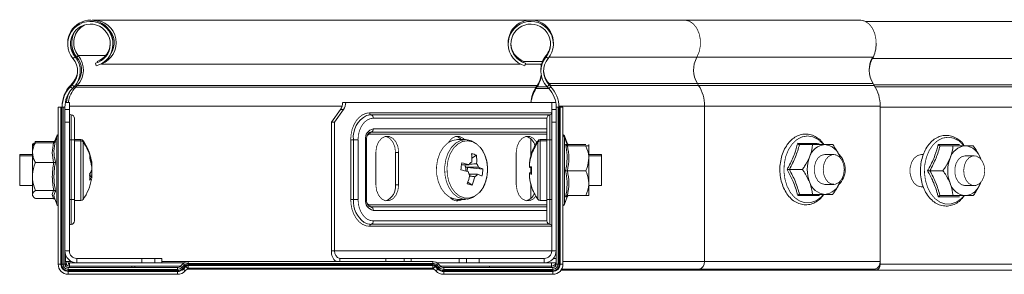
# Model space of a CAD drawing. Header units: millimetres. Extents: x 297 to 1585, y -1468 to 580.
# Tile 28 of 30: x 1199 to 1397, y 529 to 580. Entities that reach past the tile are written whole.
import ezdxf

# ---------------------------------------------------------------- set-up
doc = ezdxf.new("R2010")
doc.units = ezdxf.units.MM
doc.linetypes.add('K5LT32768', pattern=[0])
doc.linetypes.add('K5LT32769', pattern=[0])

msp = doc.modelspace()

# ---------------------------------------------------------------- linework, layer by layer
at = {"color": 7, "linetype": 'K5LT32768', "lineweight": 15}
for p, q in [((1301.88, 580.01), (1213.87, 580.01)), ((1332.83, 580.01), (1301.88, 580.01)), ((1368.18, 580.01), (1332.83, 580.01)), ((1557.69, 579.76), (1369.23, 579.76)), ((1210.79, 572.91), (1210.49, 572.56)), ((1209.72, 572.31), (1210.15, 572.66)), ((1214.4, 570.82), (1214.26, 571.35)), ((1214.7, 571.49), (1214.62, 571.71)), ((1215.45, 571.19), (1215.44, 571.24)), ((1215.45, 571.19), (1299.74, 571.19)), ((1300.4, 571.49), (1300.48, 571.71)), ((1300.48, 571.71), (1304.24, 571.71)), ((1300.7, 570.82), (1300.84, 571.35)), ((1300.8, 571.19), (1304.06, 571.19)), ((1303.97, 570.79), (1303.89, 571.19)), ((1303.95, 571.19), (1304, 570.91)), ((1305.38, 572.31), (1304.95, 572.66)), ((1560.16, 572.31), (1370.66, 572.31)), ((1209.55, 567.25), (1209.2, 566.89)), ((1209.55, 567), (1209.2, 566.63)), ((1209.55, 567), (1209.94, 566.62)), ((1210.24, 566.51), (1210.58, 566.87)), ((1210.58, 566.87), (1210.38, 567.15)), ((1210.58, 566.87), (1303.18, 566.87)), ((1303.18, 566.87), (1302.93, 566.51)), ((1305.56, 567), (1305.16, 566.62)), ((1305.9, 566.88), (1305.56, 567.25)), ((1305.56, 567.25), (1335.43, 567.25)), ((1305.9, 566.63), (1305.56, 567)), ((1305.9, 566.88), (1335.67, 566.88)), ((1335.67, 566.88), (1335.43, 567.25)), ((1335.43, 567.25), (1370.78, 567.25)), ((1335.67, 566.88), (1371.03, 566.88)), ((1371.03, 566.88), (1370.78, 567.25)), ((1209.2, 566.63), (1209.6, 566.25)), ((1209.94, 566.62), (1209.6, 566.25)), ((1210.24, 566.51), (1210.06, 566.75)), ((1210.24, 566.51), (1302.93, 566.51)), ((1302.93, 566.25), (1303.18, 566.62)), ((1305.5, 566.25), (1305.16, 566.62)), ((1305.9, 566.63), (1305.5, 566.25)), ((1208.19, 563.49), (1209, 563.49)), ((1209, 562.07), (1209, 563.49)), ((1264.02, 563.49), (1264.62, 563.49)), ((1306.1, 563.49), (1264.62, 563.49)), ((1306.91, 563.49), (1306.1, 563.49)), ((1306.1, 563.49), (1306.1, 562.07)), ((1206.75, 562.5), (1206.75, 530.96)), ((1207.3, 562.5), (1206.75, 562.5)), ((1207.3, 562.5), (1207.3, 530.96)), ((1207.48, 562.5), (1207.3, 562.5)), ((1207.48, 562.5), (1207.48, 530.96)), ((1207.73, 562.5), (1207.48, 562.5)), ((1207.55, 562.75), (1207.55, 562.5)), ((1207.73, 562.5), (1207.73, 530.96)), ((1208.1, 562.5), (1207.73, 562.5)), ((1208.1, 562.5), (1208.1, 530.96)), ((1208.1, 562.07), (1209, 562.07)), ((1209, 559.49), (1209, 562.07)), ((1209.36, 555.99), (1209.36, 560.99)), ((1261.74, 559.49), (1263.57, 562.07)), ((1262.38, 559.49), (1264.21, 562.07)), ((1263.57, 562.07), (1264.21, 562.07)), ((1305.74, 560.99), (1305.74, 555.99)), ((1306.1, 562.07), (1306.1, 559.49)), ((1307, 562.07), (1306.1, 562.07)), ((1307, 530.96), (1307, 562.5)), ((1307, 562.5), (1307.37, 562.5)), ((1307.37, 530.96), (1307.37, 562.5)), ((1307.37, 562.5), (1307.62, 562.5)), ((1307.55, 562.5), (1307.55, 562.75)), ((1307.55, 562.75), (1336.84, 562.75)), ((1307.62, 530.96), (1307.62, 562.5)), ((1307.62, 562.5), (1307.8, 562.5)), ((1307.8, 530.96), (1307.8, 562.5)), ((1307.8, 562.5), (1308.35, 562.5)), ((1308.35, 530.96), (1308.35, 562.5)), ((1336.84, 531.51), (1336.84, 562.75)), ((1336.84, 562.75), (1372.2, 562.75)), ((1561.7, 562.5), (1372.19, 562.5)), ((1372.19, 562.5), (1372.19, 530.96)), ((1372.2, 531.51), (1372.2, 562.75)), ((1208.1, 559.49), (1209, 559.49)), ((1209, 559.49), (1209, 533.66)), ((1210, 560.29), (1210, 555.99)), ((1261.74, 559.49), (1261.74, 533.66)), ((1261.74, 559.49), (1262.38, 559.49)), ((1262.38, 559.49), (1262.38, 533.66)), ((1305.1, 555.99), (1305.1, 560.29)), ((1307, 559.49), (1306.1, 559.49)), ((1306.1, 533.66), (1306.1, 559.49)), ((1201.75, 555.27), (1201.55, 555.01)), ((1201.75, 555.02), (1201.55, 554.76)), ((1201.55, 555.01), (1201.55, 554.76)), ((1202.15, 555.63), (1202.08, 555.42)), ((1205.83, 555.63), (1202.15, 555.63)), ((1205.83, 555.38), (1202.15, 555.38)), ((1206.45, 556.74), (1206.08, 555.73)), ((1206.45, 556.49), (1206.08, 555.48)), ((1209, 555.99), (1209.36, 555.99)), ((1209.36, 543.99), (1209.36, 555.99)), ((1209.36, 555.99), (1210, 555.99)), ((1211.33, 556.01), (1210, 556.01)), ((1210, 555.99), (1210, 543.99)), ((1211.33, 555.76), (1210, 555.76)), ((1265.63, 543.99), (1265.63, 555.99)), ((1265.63, 555.99), (1266.17, 555.99)), ((1266.17, 543.99), (1266.17, 555.99)), ((1266.17, 555.99), (1267.11, 555.99)), ((1267.11, 555.99), (1267.11, 543.99)), ((1268.61, 543.99), (1268.61, 555.99)), ((1268.81, 543.99), (1268.81, 555.99)), ((1288.77, 556.01), (1287.13, 556.01)), ((1301.87, 552.63), (1301.87, 556.18)), ((1305.1, 556.01), (1303.78, 556.01)), ((1305.1, 555.76), (1303.78, 555.76)), ((1305.1, 555.99), (1305.74, 555.99)), ((1305.1, 543.99), (1305.1, 555.99)), ((1305.74, 555.99), (1306.1, 555.99)), ((1305.74, 555.99), (1305.74, 543.99)), ((1309.19, 555.26), (1308.65, 556.74)), ((1309.19, 555.01), (1308.65, 556.49)), ((1309.18, 555.02), (1309.27, 555.01)), ((1309.27, 555.01), (1312.95, 555.01)), ((1313.55, 554.76), (1313.55, 555.01)), ((1355.99, 555.01), (1358.59, 555.01)), ((1358.59, 555.01), (1361.06, 555.01)), ((1361.06, 555.01), (1362.67, 555.01)), ((1201.55, 553.01), (1199, 553.01)), ((1199, 553.01), (1199, 552.76)), ((1201.55, 554.76), (1201.55, 553.39)), ((1201.55, 548.6), (1201.55, 553.39)), ((1270.69, 553.44), (1270.69, 546.94)), ((1274.65, 553.44), (1275.28, 553.44)), ((1274.65, 546.94), (1274.65, 553.44)), ((1275.28, 546.94), (1275.28, 553.44)), ((1298.97, 553.44), (1298.97, 546.94)), ((1309.27, 554.76), (1312.95, 554.76)), ((1312.95, 554.76), (1313.55, 554.76)), ((1313.55, 552.26), (1313.55, 554.76)), ((1316.1, 553.01), (1313.55, 553.01)), ((1316.1, 552.76), (1316.1, 553.01)), ((1362.86, 553.01), (1361.06, 553.01)), ((1380.5, 553.01), (1380.92, 553.01)), ((1384.27, 554.76), (1386.88, 554.76)), ((1386.88, 554.76), (1389.34, 554.76)), ((1389.34, 554.76), (1390.96, 554.76)), ((1201.55, 552.76), (1199, 552.76)), ((1199, 552.76), (1199, 552.49)), ((1199, 552.49), (1199, 546.76)), ((1205.83, 551.4), (1202.15, 551.4)), ((1213.49, 551.27), (1213.49, 551.51)), ((1213.49, 550.96), (1213.49, 551.27)), ((1290.95, 552.9), (1290.01, 552.31)), ((1301.62, 551.12), (1301.62, 551.37)), ((1301.62, 550.5), (1301.62, 551.12)), ((1316.1, 552.76), (1313.55, 552.76)), ((1313.55, 547.26), (1313.55, 552.26)), ((1316.1, 549.84), (1316.1, 552.76)), ((1364.18, 552.36), (1364.12, 552.51)), ((1391.14, 552.76), (1389.34, 552.76)), ((1392.46, 552.11), (1392.4, 552.26)), ((1213.49, 549.67), (1213.45, 549.76)), ((1213.49, 550.97), (1213.49, 550.68)), ((1213.49, 550.68), (1213.49, 549.85)), ((1213.49, 549.67), (1213.49, 549.83)), ((1213.49, 548.84), (1213.49, 549.67)), ((1288.77, 550.49), (1289.16, 550.38)), ((1289.05, 549.64), (1289.16, 550.38)), ((1292.26, 550.09), (1289.16, 550.38)), ((1301.62, 550.5), (1301.62, 550.44)), ((1301.62, 550.5), (1301.87, 550.5)), ((1302.02, 550.44), (1301.62, 550.44)), ((1301.62, 549.08), (1301.62, 549.33)), ((1301.62, 548.44), (1301.62, 549.08)), ((1301.87, 549.37), (1301.87, 550.41)), ((1308.89, 549.76), (1309.27, 549.76)), ((1309.27, 549.76), (1312.95, 549.76)), ((1316.1, 546.76), (1316.1, 549.84)), ((1353.47, 550.01), (1353.94, 550.01)), ((1353.94, 550.01), (1356.55, 550.01)), ((1381.76, 549.76), (1382.23, 549.76)), ((1382.23, 549.76), (1384.83, 549.76)), ((1201.55, 548.6), (1201.55, 544.97)), ((1213.49, 548.84), (1213.49, 548.55)), ((1213.49, 548.56), (1213.49, 548.25)), ((1290.07, 546.84), (1289.22, 547.49)), ((1301.62, 548.44), (1301.62, 548.41)), ((1301.87, 544.2), (1301.87, 547.14)), ((1313.55, 544.76), (1313.55, 547.26)), ((1364.12, 547.51), (1364.18, 547.66)), ((1392.4, 547.26), (1392.46, 547.41)), ((1199, 546.76), (1201.55, 546.76)), ((1205.83, 545.79), (1202.15, 545.79)), ((1274.65, 546.94), (1275.28, 546.94)), ((1313.55, 546.76), (1316.1, 546.76)), ((1361.06, 547.01), (1362.86, 547.01)), ((1380.89, 546.51), (1380.5, 546.51)), ((1389.34, 546.76), (1391.14, 546.76)), ((1201.55, 544.97), (1201.55, 544.76)), ((1201.55, 544.76), (1201.75, 544.5)), ((1205.83, 544.15), (1202.15, 544.15)), ((1206, 544.28), (1206.45, 543.03)), ((1209, 543.99), (1209.36, 543.99)), ((1209.36, 538.99), (1209.36, 543.99)), ((1209.36, 543.99), (1210, 543.99)), ((1210, 543.99), (1210, 539.68)), ((1210, 543.76), (1211.33, 543.76)), ((1265.63, 543.99), (1266.17, 543.99)), ((1266.17, 543.99), (1267.11, 543.99)), ((1287.13, 544.01), (1288.77, 544.01)), ((1303.78, 543.76), (1305.1, 543.76)), ((1305.1, 543.99), (1305.74, 543.99)), ((1305.1, 539.68), (1305.1, 543.99)), ((1305.74, 543.99), (1306.1, 543.99)), ((1305.74, 543.99), (1305.74, 538.99)), ((1308.65, 543.03), (1309.19, 544.51)), ((1309.27, 544.76), (1312.95, 544.76)), ((1313.55, 544.76), (1312.95, 544.76)), ((1355.99, 545.01), (1358.59, 545.01)), ((1361.06, 545.01), (1358.59, 545.01)), ((1360.03, 545), (1359.91, 544.76)), ((1362.67, 545.01), (1361.06, 545.01)), ((1384.27, 544.76), (1386.88, 544.76)), ((1389.34, 544.76), (1386.88, 544.76)), ((1390.96, 544.76), (1389.34, 544.76)), ((1208.1, 533.66), (1209, 533.66)), ((1261.74, 533.66), (1262.38, 533.66)), ((1306.1, 533.66), (1307, 533.66)), ((1208.1, 531.51), (1208.25, 531.51)), ((1208.25, 531.51), (1208.74, 531.51)), ((1209.05, 530.56), (1209.05, 531.26)), ((1209.05, 531.26), (1210.5, 531.26)), ((1210.5, 531.26), (1210.5, 532.16)), ((1210.5, 532.16), (1223.61, 532.16)), ((1210.5, 531.26), (1223.61, 531.26)), ((1223.61, 531.26), (1223.61, 532.16)), ((1226.19, 532.16), (1223.61, 532.16)), ((1226.19, 531.26), (1223.61, 531.26)), ((1226.19, 531.26), (1226.19, 532.16)), ((1227.61, 532.16), (1226.19, 532.16)), ((1227.61, 531.26), (1226.19, 531.26)), ((1227.61, 531.26), (1227.61, 532.16)), ((1227.61, 531.26), (1232.11, 531.26)), ((1232.92, 531.51), (1232.92, 531.14)), ((1232.92, 531.51), (1282.18, 531.51)), ((1263.44, 532.16), (1272.71, 532.16)), ((1272.71, 531.51), (1272.71, 532.16)), ((1276.37, 532.16), (1272.71, 532.16)), ((1277.78, 532.16), (1276.37, 532.16)), ((1277.78, 531.51), (1277.78, 532.16)), ((1277.78, 532.16), (1287.49, 532.16)), ((1282.18, 531.51), (1282.18, 531.14)), ((1282.99, 531.26), (1287.49, 531.26)), ((1287.49, 531.26), (1287.49, 532.16)), ((1288.91, 532.16), (1287.49, 532.16)), ((1288.91, 531.26), (1287.49, 531.26)), ((1288.91, 531.26), (1288.91, 532.16)), ((1291.49, 532.16), (1288.91, 532.16)), ((1291.49, 531.26), (1288.91, 531.26)), ((1291.49, 531.26), (1291.49, 532.16)), ((1291.49, 532.16), (1304.6, 532.16)), ((1291.49, 531.26), (1304.6, 531.26)), ((1304.6, 532.16), (1304.6, 531.26)), ((1304.6, 531.26), (1306.05, 531.26)), ((1306.05, 530.56), (1306.05, 531.26)), ((1306.05, 531.26), (1306.97, 531.26)), ((1306.47, 532.16), (1307, 532.16)), ((1336.84, 531.51), (1372.2, 531.51)), ((1207.3, 530.96), (1206.75, 530.96)), ((1207.48, 530.96), (1207.3, 530.96)), ((1207.73, 530.96), (1207.48, 530.96)), ((1208.1, 530.96), (1207.73, 530.96)), ((1208.75, 530.31), (1208.75, 529.94)), ((1208.75, 530.31), (1230.75, 530.31)), ((1208.75, 529.94), (1208.75, 529.69)), ((1208.75, 529.94), (1230.75, 529.94)), ((1208.75, 529.69), (1208.75, 529.51)), ((1208.75, 529.69), (1230.75, 529.69)), ((1208.75, 529.51), (1208.75, 528.96)), ((1208.75, 529.51), (1230.75, 529.51)), ((1209.05, 530.56), (1231.37, 530.56)), ((1221.55, 530.56), (1221.55, 530.31)), ((1222.19, 530.56), (1222.19, 530.31)), ((1230.75, 530.31), (1230.75, 529.94)), ((1230.75, 529.94), (1230.75, 529.69)), ((1230.75, 529.69), (1230.75, 529.51)), ((1230.75, 529.51), (1230.75, 528.96)), ((1231.39, 530.57), (1231.9, 531.09)), ((1231.65, 530.31), (1232.16, 530.83)), ((1231.65, 530.31), (1231.82, 530.14)), ((1231.82, 530.14), (1232.33, 530.65)), ((1231.95, 530.01), (1232.46, 530.52)), ((1231.95, 530.01), (1232.34, 529.62)), ((1232.16, 530.83), (1232.33, 530.65)), ((1232.34, 529.62), (1232.85, 530.13)), ((1232.46, 530.52), (1232.85, 530.13)), ((1232.73, 530.01), (1240.27, 530.01)), ((1232.92, 531.14), (1232.92, 530.89)), ((1232.92, 531.14), (1282.18, 531.14)), ((1232.92, 530.89), (1232.92, 530.71)), ((1232.92, 530.89), (1282.18, 530.89)), ((1232.92, 530.71), (1232.92, 530.16)), ((1232.92, 530.71), (1282.18, 530.71)), ((1232.92, 530.16), (1282.18, 530.16)), ((1247.55, 529.96), (1240.6, 529.96)), ((1267.55, 529.96), (1247.55, 529.96)), ((1274.51, 529.96), (1267.55, 529.96)), ((1274.83, 530.01), (1282.37, 530.01)), ((1282.18, 531.14), (1282.18, 530.89)), ((1282.18, 530.89), (1282.18, 530.71)), ((1282.18, 530.71), (1282.18, 530.16)), ((1282.64, 530.52), (1282.25, 530.13)), ((1282.25, 530.13), (1282.76, 529.62)), ((1282.64, 530.52), (1283.15, 530.01)), ((1283.15, 530.01), (1282.76, 529.62)), ((1282.94, 530.83), (1282.77, 530.65)), ((1282.77, 530.65), (1283.28, 530.14)), ((1282.94, 530.83), (1283.46, 530.31)), ((1283.2, 531.09), (1283.71, 530.57)), ((1283.46, 530.31), (1283.28, 530.14)), ((1283.73, 530.56), (1306.05, 530.56)), ((1284.35, 530.31), (1284.35, 529.94)), ((1284.35, 530.31), (1306.35, 530.31)), ((1284.35, 529.94), (1284.35, 529.69)), ((1284.35, 529.94), (1306.35, 529.94)), ((1284.35, 529.69), (1284.35, 529.51)), ((1284.35, 529.69), (1306.35, 529.69)), ((1284.35, 529.51), (1284.35, 528.96)), ((1284.35, 529.51), (1306.35, 529.51)), ((1293.55, 530.31), (1293.55, 530.56)), ((1293.55, 530.56), (1306.05, 530.56)), ((1306.35, 530.31), (1306.35, 529.94)), ((1306.35, 529.94), (1306.35, 529.69)), ((1306.35, 529.69), (1306.35, 529.51)), ((1306.35, 529.51), (1306.35, 528.96)), ((1307, 530.96), (1307.37, 530.96)), ((1307.37, 530.96), (1307.62, 530.96)), ((1307.62, 530.96), (1307.8, 530.96)), ((1307.8, 530.96), (1308.35, 530.96)), ((1317.89, 529.76), (1307.95, 529.76)), ((1308.11, 530.01), (1335.78, 530.01)), ((1355.79, 529.76), (1317.89, 529.76)), ((1335.78, 530.01), (1371.13, 530.01)), ((1371.35, 529.76), (1355.79, 529.76)), ((1560.85, 529.76), (1371.35, 529.76)), ((1561.7, 530.96), (1372.19, 530.96)), ((1208.75, 528.96), (1230.75, 528.96)), ((1284.35, 528.96), (1306.35, 528.96))]:
    msp.add_line(p, q, dxfattribs=at)
at = {"color": 8, "linetype": 'K5LT32769', "lineweight": 15, "true_color": 0x808080}
for p, q in [((1210.03, 572.81), (1210.15, 572.91)), ((1210.79, 572.91), (1216.31, 572.91)), ((1305.07, 572.81), (1304.95, 572.91)), ((1305.57, 572.56), (1335.3, 572.56)), ((1335.3, 572.56), (1370.66, 572.56)), ((1370.66, 572.31), (1370.57, 572.4)), ((1209.2, 566.89), (1209.33, 566.77)), ((1209.67, 567.13), (1209.55, 567.25)), ((1305.56, 567.25), (1305.43, 567.13)), ((1305.9, 566.88), (1305.78, 566.76)), ((1560.29, 567), (1370.95, 567)), ((1302.85, 566.37), (1302.93, 566.25)), ((1305.5, 566.25), (1302.93, 566.25)), ((1303.09, 566.74), (1303.18, 566.62)), ((1305.16, 566.62), (1303.18, 566.62)), ((1560.53, 566.63), (1371.19, 566.63)), ((1207.56, 562.75), (1207.55, 562.75)), ((1209, 562.75), (1263.89, 562.75)), ((1269.45, 561.39), (1306.1, 561.39)), ((1269.71, 560.99), (1305.74, 560.99)), ((1307.55, 562.75), (1307.55, 562.75)), ((1305.1, 560.29), (1270.16, 560.29)), ((1305.1, 557.09), (1269.45, 557.09)), ((1305.1, 557.49), (1269.71, 557.49)), ((1270.16, 558.18), (1305.1, 558.18)), ((1205.8, 555.38), (1205.83, 555.63)), ((1206.21, 555.91), (1206.15, 555.66)), ((1206.45, 556.49), (1206.45, 556.74)), ((1206.45, 548.19), (1206.45, 556.49)), ((1211.33, 556.01), (1211.33, 555.76)), ((1211.33, 555.76), (1211.33, 555.22)), ((1211.33, 555.22), (1211.33, 543.76)), ((1211.77, 555.78), (1211.77, 555.53)), ((1211.77, 555.53), (1211.77, 555.01)), ((1211.77, 555.01), (1211.77, 543.99)), ((1268.61, 555.99), (1268.81, 555.99)), ((1303.33, 555.53), (1303.33, 555.78)), ((1303.33, 549.91), (1303.33, 555.53)), ((1303.78, 555.76), (1303.78, 556.01)), ((1303.78, 549.91), (1303.78, 555.76)), ((1308.65, 556.74), (1308.65, 556.49)), ((1308.65, 556.49), (1308.65, 543.03)), ((1309.27, 555.01), (1309.29, 554.76)), ((1303.33, 543.99), (1303.33, 549.91)), ((1303.78, 543.76), (1303.78, 549.91)), ((1206.45, 543.03), (1206.45, 548.19)), ((1268.61, 543.99), (1268.81, 543.99)), ((1269.45, 542.89), (1305.1, 542.89)), ((1269.71, 542.49), (1305.1, 542.49)), ((1305.1, 541.79), (1270.16, 541.79)), ((1270.16, 539.68), (1305.1, 539.68)), ((1306.1, 538.59), (1269.45, 538.59)), ((1305.74, 538.99), (1269.71, 538.99)), ((1262.38, 533.66), (1306.1, 533.66)), ((1208.25, 531.51), (1208.25, 532.84)), ((1208.74, 531.51), (1209.43, 531.51)), ((1227.61, 531.51), (1232.92, 531.51)), ((1263.44, 531.51), (1263.44, 532.16)), ((1276.37, 531.51), (1276.37, 532.16)), ((1308.35, 531.51), (1336.84, 531.51)), ((1209.05, 530.56), (1209.05, 530.31)), ((1247.55, 529.96), (1247.55, 530.16)), ((1267.55, 530.16), (1267.55, 529.96)), ((1306.05, 530.31), (1306.05, 530.56)), ((1317.89, 529.76), (1317.89, 530.01)), ((1355.79, 529.76), (1355.79, 530.01)), ((1371.35, 529.76), (1371.35, 530.04)), ((1372.19, 530.96), (1372.12, 530.96))]:
    msp.add_line(p, q, dxfattribs=at)
at = {"color": 8, "linetype": 'K5LT32769', "true_color": 0x808080, "const_width": 0.15}
for points in [[(1335.3, 572.56), (1335.78, 573.64), (1336.02, 574.86), (1336.01, 576.14), (1335.75, 577.36), (1335.27, 578.43), (1334.59, 579.27), (1333.78, 579.81), (1332.89, 580.01), (1332.83, 580.01)], [(1360.69, 555.11), (1360.65, 555.16), (1359.73, 556.02), (1358.69, 556.56), (1357.59, 556.74), (1356.5, 556.56), (1355.46, 556.02), (1354.53, 555.16), (1353.78, 554.03), (1353.22, 552.68), (1352.91, 551.18), (1352.84, 549.62), (1353.04, 548.08), (1353.47, 546.65), (1354.13, 545.39), (1354.98, 544.39), (1355.97, 543.69), (1357.04, 543.33), (1358.14, 543.33), (1359.22, 543.69), (1360.21, 544.39), (1360.73, 544.96)], [(1388.98, 554.86), (1388.93, 554.91), (1388.01, 555.77), (1386.97, 556.31), (1385.88, 556.49), (1384.78, 556.31), (1383.74, 555.77), (1382.82, 554.91), (1382.06, 553.78), (1381.51, 552.43), (1381.19, 550.93), (1381.13, 549.37), (1381.32, 547.83), (1381.76, 546.4), (1382.42, 545.14), (1383.26, 544.14), (1384.25, 543.44), (1385.32, 543.08), (1386.43, 543.08), (1387.5, 543.44), (1388.49, 544.14), (1389.02, 544.71)]]:
    msp.add_lwpolyline(points, dxfattribs=at)
at = {"color": 7, "linetype": 'K5LT32768', "const_width": 0.15}
for points in [[(1371.4, 575.34), (1371.36, 576.14), (1371.11, 577.36), (1370.62, 578.43), (1369.95, 579.27), (1369.13, 579.81), (1368.24, 580.01), (1368.18, 580.01)], [(1265.63, 555.99), (1265.71, 557.04), (1265.92, 558.06), (1266.28, 558.99), (1266.75, 559.81), (1267.33, 560.48), (1267.99, 560.98), (1268.71, 561.29), (1269.45, 561.39)], [(1268.83, 560.83), (1269.02, 560.89), (1269.71, 560.99)], [(1270.16, 560.29), (1269.56, 560.21), (1268.99, 559.97), (1268.47, 559.57), (1268.01, 559.03), (1267.63, 558.38), (1267.35, 557.64), (1267.17, 556.83), (1267.11, 555.99)], [(1275.28, 553.44), (1275.15, 554.55), (1274.75, 555.53), (1274.14, 556.25), (1273.39, 556.64), (1272.59, 556.64), (1271.84, 556.25), (1271.23, 555.53), (1270.83, 554.55), (1270.69, 553.44)], [(1274.65, 553.44), (1274.51, 554.55), (1274.11, 555.53), (1273.5, 556.25), (1272.75, 556.64), (1272.67, 556.66)], [(1287.13, 556.01), (1286.13, 555.84), (1285.13, 555.31), (1284.27, 554.44), (1283.58, 553.29), (1283.11, 551.94), (1282.9, 550.47), (1282.95, 548.96), (1283.27, 547.53), (1283.82, 546.25), (1284.59, 545.2), (1285.52, 544.46), (1286.54, 544.07), (1287.13, 544.01)], [(1291.54, 554.56), (1290.87, 555.23), (1289.88, 555.8), (1288.83, 556.01), (1287.77, 555.84), (1286.78, 555.31), (1285.91, 554.44), (1285.22, 553.29), (1284.76, 551.94), (1284.54, 550.47), (1284.6, 548.96), (1284.91, 547.53), (1285.47, 546.25), (1286.23, 545.2), (1287.16, 544.46), (1288.19, 544.07), (1289.25, 544.05), (1290.28, 544.4), (1291.22, 545.11), (1291.4, 545.3)], [(1293.08, 548.86), (1293.16, 550.3), (1292.98, 551.72), (1292.56, 553.04), (1291.92, 554.17), (1291.1, 555.03), (1290.15, 555.58), (1289.14, 555.78), (1288.12, 555.62), (1287.17, 555.1), (1286.33, 554.27), (1285.67, 553.17), (1285.22, 551.87), (1285.02, 550.45), (1285.07, 549), (1285.37, 547.62), (1285.91, 546.39), (1286.64, 545.39), (1287.53, 544.67), (1288.52, 544.29), (1289.54, 544.28), (1290.54, 544.62), (1291.44, 545.3), (1292.2, 546.27), (1292.75, 547.49), (1293.08, 548.86)], [(1288.53, 556.01), (1288.28, 556.25), (1287.53, 556.64), (1286.73, 556.64), (1285.98, 556.25), (1285.37, 555.53), (1285.31, 555.43)], [(1303.09, 555.42), (1303.03, 555.53), (1302.42, 556.25), (1301.67, 556.64), (1300.87, 556.64), (1300.12, 556.25), (1299.51, 555.53), (1299.11, 554.55), (1298.97, 553.44)], [(1302.02, 553.08), (1302.01, 553.09), (1302, 553.1), (1302, 553.11), (1301.99, 553.11), (1302, 553.12), (1302, 553.12), (1302.01, 553.12), (1302.02, 553.12)], [(1361.06, 553.01), (1360.33, 552.83), (1359.69, 552.31), (1359.22, 551.51), (1358.97, 550.53), (1358.97, 549.49), (1359.22, 548.51), (1359.69, 547.71), (1360.33, 547.19), (1361.06, 547.01)], [(1360.74, 550.09), (1360.89, 551.11), (1361.27, 552), (1361.85, 552.65), (1362.54, 552.98), (1363.28, 552.95), (1363.97, 552.57), (1364.52, 551.88), (1364.87, 550.97), (1364.98, 549.94), (1364.83, 548.91), (1364.45, 548.03), (1363.87, 547.38), (1363.18, 547.04), (1362.44, 547.07), (1361.75, 547.45), (1361.2, 548.14), (1360.85, 549.06), (1360.74, 550.09)], [(1380.5, 546.51), (1379.72, 546.71), (1379.03, 547.27), (1378.51, 548.14), (1378.24, 549.2), (1378.24, 550.33), (1378.51, 551.39), (1379.03, 552.25), (1379.72, 552.81), (1380.5, 553.01)], [(1302.02, 552.83), (1302.01, 552.84), (1302, 552.85), (1302, 552.86), (1301.99, 552.86), (1302, 552.87), (1302, 552.87), (1302.01, 552.87), (1302.02, 552.87)], [(1389.34, 552.76), (1388.62, 552.58), (1387.98, 552.06), (1387.5, 551.26), (1387.25, 550.28), (1387.25, 549.24), (1387.5, 548.26), (1387.98, 547.46), (1388.62, 546.94), (1389.34, 546.76)], [(1389.02, 549.84), (1389.17, 550.86), (1389.55, 551.75), (1390.13, 552.4), (1390.83, 552.73), (1391.56, 552.7), (1392.25, 552.32), (1392.8, 551.63), (1393.16, 550.72), (1393.26, 549.69), (1393.12, 548.66), (1392.73, 547.78), (1392.16, 547.13), (1391.46, 546.79), (1390.72, 546.82), (1390.04, 547.2), (1389.49, 547.89), (1389.13, 548.81), (1389.02, 549.84)], [(1302, 549.81), (1301.99, 549.93), (1301.99, 550.01)], [(1213.44, 548.56), (1213.45, 548.64), (1213.49, 548.84)], [(1270.69, 546.94), (1270.83, 545.83), (1271.23, 544.85), (1271.84, 544.12), (1272.59, 543.74), (1273.39, 543.74), (1274.14, 544.12), (1274.75, 544.85), (1275.15, 545.83), (1275.28, 546.94)], [(1298.97, 546.94), (1299.11, 545.83), (1299.51, 544.85), (1300.12, 544.12), (1300.87, 543.74), (1301.67, 543.74), (1302.42, 544.12), (1302.9, 544.65)], [(1302.02, 546.69), (1302.01, 546.68), (1302, 546.67), (1302, 546.66), (1301.99, 546.66), (1301.99, 546.66)], [(1269.45, 538.59), (1268.71, 538.69), (1267.99, 539), (1267.33, 539.5), (1266.75, 540.17), (1266.28, 540.99), (1265.92, 541.92), (1265.71, 542.94), (1265.63, 543.99)], [(1267.11, 543.99), (1267.17, 543.15), (1267.35, 542.34), (1267.63, 541.6), (1268.01, 540.95), (1268.47, 540.41), (1268.99, 540.01), (1269.56, 539.77), (1270.16, 539.68)], [(1286.81, 543.72), (1286.89, 543.74), (1287.49, 544.01)], [(1269.71, 538.99), (1269.02, 539.08), (1268.36, 539.37)], [(1231.39, 530.57), (1231.39, 530.57), (1231.4, 530.56), (1231.42, 530.54), (1231.45, 530.51), (1231.49, 530.47), (1231.54, 530.42), (1231.59, 530.37), (1231.65, 530.31)], [(1231.82, 530.14), (1231.85, 530.11), (1231.88, 530.08), (1231.9, 530.06), (1231.92, 530.04), (1231.93, 530.03), (1231.94, 530.02), (1231.95, 530.01), (1231.95, 530.01)], [(1231.9, 531.09), (1231.9, 531.08), (1231.92, 531.07), (1231.94, 531.05), (1231.97, 531.02), (1232, 530.98), (1232.05, 530.94), (1232.1, 530.88), (1232.16, 530.83)], [(1232.33, 530.65), (1232.36, 530.62), (1232.39, 530.6), (1232.41, 530.57), (1232.43, 530.55), (1232.44, 530.54), (1232.46, 530.53), (1232.46, 530.52), (1232.46, 530.52)], [(1282.77, 530.65), (1282.74, 530.62), (1282.71, 530.6), (1282.69, 530.57), (1282.67, 530.55), (1282.66, 530.54), (1282.65, 530.53), (1282.64, 530.52), (1282.64, 530.52)], [(1283.2, 531.09), (1283.2, 531.08), (1283.19, 531.07), (1283.16, 531.05), (1283.14, 531.02), (1283.1, 530.98), (1283.05, 530.94), (1283, 530.88), (1282.94, 530.83)], [(1283.28, 530.14), (1283.25, 530.11), (1283.22, 530.08), (1283.2, 530.06), (1283.18, 530.04), (1283.17, 530.03), (1283.16, 530.02), (1283.15, 530.01), (1283.15, 530.01)], [(1283.71, 530.57), (1283.71, 530.57), (1283.7, 530.56), (1283.68, 530.54), (1283.65, 530.51), (1283.61, 530.47), (1283.57, 530.42), (1283.51, 530.37), (1283.46, 530.31)]]:
    msp.add_lwpolyline(points, dxfattribs=at)
at = {"color": 7, "linetype": 'K5LT32768', "lineweight": 15}
for centre, radius, start, end in [((1213.23, 575.46), 4.55, 357.2797, 180.4288), ((1213.23, 575.21), 4.55, 285, 219.6825), ((1213.23, 575.21), 4, 285, 219.6825), ((1213.87, 575.46), 4, 116.1851, 219.6593), ((1213.87, 575.46), 4.55, 290.35, 90), ((1301.88, 575.46), 4.55, 358.4257, 181.5743), ((1301.88, 575.21), 4.55, 320.3175, 255), ((1301.88, 575.21), 4, 320.3175, 255), ((1213.23, 575.46), 4, 180.6454, 219.6593), ((1213.23, 575.46), 4, 290.35, 357.0631), ((1301.88, 575.46), 4, 181.7908, 249.65), ((1301.88, 575.46), 4, 320.3175, 358.2092), ((1365.51, 575.17), 5.89, 330.9119, 1.6393), ((1207.29, 570), 4.55, 316.4421, 39.6593), ((1308.46, 570), 4.55, 140.3175, 181.5743), ((1206.65, 569.75), 4, 316.4642, 39.6825), ((1206.65, 569.75), 4.55, 316.4642, 39.6825), ((1308.46, 569.75), 4.55, 140.3175, 223.5358), ((1308.46, 569.75), 4, 140.3175, 223.5358), ((1339.89, 570.01), 5.24, 150.9321, 211.793), ((1375.24, 570.01), 5.24, 150.9324, 211.7931), ((1375.09, 569.82), 5.09, 150.6999, 179.3257), ((1206.65, 570), 4, 316.4421, 357.5565), ((1298.7, 569.78), 5.34, 326.9664, 351.1202), ((1298.57, 569.58), 5.48, 327.261, 352.3266), ((1308.46, 570), 4, 181.7908, 223.5358), ((1213.55, 562.75), 6, 136.4421, 180), ((1329.36, 562.87), 7.48, 359.0956, 32.44), ((1364.71, 562.87), 7.48, 359.0952, 32.44), ((1213.55, 562.5), 6, 136.4642, 180), ((1213.55, 562.5), 5.45, 136.4642, 180), ((1214.19, 562.75), 5.45, 136.4421, 172.2125), ((1308.54, 562.92), 6.66, 147.3775, 175.0774), ((1308.36, 562.74), 6.47, 147.066, 173.3185), ((1301.55, 562.5), 5.45, 0, 43.5358), ((1301.55, 562.5), 6, 0, 43.5358), ((1261.51, 563.45), 2.47, 326.3494, 1.0009), ((1262.15, 563.45), 2.47, 326.3496, 1.0004), ((1209.4, 561.39), 0.4, 180, 264.7841), ((1209.3, 560.29), 0.7, 0, 84.7841), ((1269.82, 561.35), 0.372, 173.209, 252.4747), ((1269.51, 560.37), 0.65, 353.21, 72.4743), ((1305.8, 560.29), 0.7, 95.2159, 180), ((1305.7, 561.39), 0.4, 275.2159, 0), ((1206.98, 556.54), 0.567, 114.2479, 160), ((1270.55, 556.26), 1.96, 101.4217, 188.0495), ((1269.82, 557.13), 0.372, 107.5256, 186.7907), ((1269.51, 558.11), 0.65, 287.5255, 6.79), ((1308.12, 556.54), 0.567, 20, 65.7521), ((1206.98, 556.29), 0.567, 114.2479, 160), ((1211.33, 555.47), 0.54, 35.2515, 90), ((1211.33, 555.22), 0.54, 35.2515, 90), ((1203.6, 550.01), 10, 11.4215, 35.2515), ((1203.6, 549.76), 10, 9.8416, 35.2515), ((1286.38, 554.7), 2, 40.7972, 77.6707), ((1300.29, 554.26), 2.49, 12.5258, 74.6452), ((1311.5, 550.01), 10, 144.7485, 161.913), ((1311.5, 549.76), 10, 144.7485, 161.913), ((1303.78, 555.47), 0.54, 90, 144.7485), ((1303.78, 555.22), 0.54, 90, 144.7485), ((1308.12, 556.29), 0.567, 20, 65.7521), ((1309.53, 555.37), 0.36, 197.9785, 270), ((1309.53, 555.12), 0.36, 197.9785, 270), ((1361.39, 551.48), 3.55, 95.3927, 163.0704), ((1360.72, 551.48), 3.55, 16.9296, 84.6073), ((1204.79, 550.25), 8.79, 8.2628, 19.2719), ((1211.82, 552.91), 1.29, 358.076, 10.8198), ((1288.13, 545), 8.38, 70.3798, 77.3848), ((1277.47, 552.07), 12.54, 357.248, 5.1115), ((1311.5, 550.03), 9.97, 161.9344, 172.2906), ((1360.99, 550.01), 4.19, 313.4812, 45.5279), ((1389.67, 551.23), 3.55, 95.3926, 163.0701), ((1389.01, 551.23), 3.55, 16.9299, 84.6071), ((1205.19, 550.04), 8.39, 8.4826, 19.746), ((1211.19, 552.57), 1.92, 351.1443, 8.8557), ((1205.19, 549.45), 8.39, 8.4826, 19.746), ((1256.75, 555.13), 31.46, 350.4983, 353.0586), ((1278.69, 508.31), 44.01, 75.8122, 77.8175), ((1290.47, 550.44), 1.13, 114.5668, 151.5444), ((1278.46, 551.78), 12.54, 357.2472, 5.1123), ((1289.7, 550.13), 1.66, 10.765, 39.3164), ((1311.5, 549.78), 9.97, 161.9344, 172.2906), ((1364.32, 550.01), 6.8, 158.4191, 201.5809), ((1392.6, 549.76), 6.8, 158.4197, 201.5803), ((1211.23, 550.62), 2.38, 321.1137, 341.2082), ((1203.96, 548.48), 9.15, 355.9505, 4.0495), ((1278.49, 506.92), 44, 75.8121, 77.8175), ((1287.42, 550.11), 1.41, 15.5788, 34.5022), ((1287.06, 550.01), 1.78, 349.833, 15.7772), ((1290.9, 549.89), 1.66, 190.765, 219.3165), ((1290.13, 549.59), 1.13, 294.5664, 331.5448), ((1287.41, 537.78), 11.87, 66.9401, 71.7495), ((1287.61, 539.17), 11.87, 66.94, 71.7499), ((1282.03, 550.85), 10.26, 347.8495, 355.7074), ((1302.29, 546.22), 4.34, 93.5914, 98.9286), ((1302.29, 554.72), 4.34, 261.0718, 266.4077), ((1302.29, 545.05), 4.34, 93.5914, 98.9286), ((1302.29, 544.8), 4.34, 93.5923, 98.9282), ((1313.04, 549.84), 11.04, 176.3152, 183.6848), ((1313.02, 550.09), 11.03, 178.4123, 180.406), ((1313.01, 549.68), 11.02, 178.9431, 183.6897), ((1203.6, 549.76), 10, 324.7485, 350.1584), ((1211.23, 549.33), 2.38, 321.1139, 341.2081), ((1275.65, 552.22), 14.37, 339.21, 346.3888), ((1295.02, 565.81), 19.6, 252.3857, 255.3789), ((1276.64, 551.94), 14.37, 339.2093, 346.3896), ((1311.5, 549.78), 9.97, 187.7094, 198.0656), ((1311.5, 549.74), 9.97, 187.7094, 198.0656), ((1361.39, 548.54), 3.55, 196.9296, 264.6073), ((1360.72, 548.54), 3.55, 275.3927, 343.0704), ((1389.67, 548.29), 3.55, 196.9299, 264.6074), ((1389.01, 548.29), 3.55, 275.3929, 343.0701), ((1271.66, 546.56), 3.01, 289.5585, 7.248), ((1300.34, 546.03), 2.39, 284.8954, 340.4045), ((1311.5, 549.76), 10, 198.087, 215.2515), ((1211.33, 544.3), 0.54, 270, 324.7485), ((1270.55, 543.71), 1.96, 171.9505, 258.5783), ((1287.12, 545.5), 1.8, 220.4625, 304.0021), ((1303.78, 544.3), 0.54, 215.2515, 270), ((1309.53, 544.4), 0.36, 90, 161.5976), ((1206.98, 543.23), 0.567, 200, 245.7521), ((1269.82, 542.85), 0.372, 173.2093, 252.4743), ((1269.51, 541.87), 0.65, 353.2098, 72.4745), ((1308.12, 543.23), 0.567, 294.2479, 340), ((1209.3, 539.68), 0.7, 275.2159, 0), ((1269.51, 539.61), 0.65, 287.5255, 6.7901), ((1305.8, 539.68), 0.7, 180, 264.7841), ((1209.4, 538.59), 0.4, 95.2159, 180), ((1269.82, 538.63), 0.372, 107.5256, 186.7907), ((1305.7, 538.59), 0.4, 0, 84.7841), ((1210.5, 533.66), 2.4, 180, 270), ((1210.5, 533.66), 1.5, 180, 270), ((1264.34, 533.52), 2.6, 176.8096, 230.5509), ((1263.71, 533.47), 1.34, 171.9505, 258.5783), ((1304.6, 533.66), 1.5, 270, 0), ((1304.6, 533.66), 2.4, 270, 0), ((1209.05, 531.51), 0.95, 180, 270), ((1209.69, 531.51), 0.95, 180, 227.7824), ((1232.92, 530.06), 1.45, 90, 135), ((1282.18, 530.06), 1.45, 45, 90), ((1306.05, 531.51), 0.95, 270, 0), ((1335.51, 531.32), 1.34, 281.4226, 8.0484), ((1370.87, 531.32), 1.34, 281.4212, 8.0498), ((1208.75, 530.96), 2, 180, 270), ((1208.75, 530.96), 1.45, 180, 270), ((1208.75, 530.96), 1.27, 180, 270), ((1208.75, 530.96), 1.02, 180, 270), ((1208.75, 530.96), 0.65, 180, 270), ((1230.75, 531.21), 0.9, 270, 315), ((1230.75, 531.21), 1.27, 270, 315), ((1230.75, 531.21), 1.52, 270, 315), ((1230.75, 531.21), 1.7, 270, 315), ((1230.75, 531.21), 2.25, 270, 315), ((1232.92, 530.06), 1.08, 90, 135), ((1232.92, 530.06), 0.833, 90, 135), ((1232.92, 530.06), 0.65, 90, 135), ((1232.92, 530.06), 0.1, 90, 135), ((1240.6, 531.06), 1.1, 234.9032, 270), ((1274.51, 531.06), 1.1, 270, 305.0968), ((1282.18, 530.06), 1.08, 45, 90), ((1282.18, 530.06), 0.833, 45, 90), ((1282.18, 530.06), 0.65, 45, 90), ((1282.18, 530.06), 0.1, 45, 90), ((1284.35, 531.21), 2.25, 225, 270), ((1284.35, 531.21), 1.7, 225, 270), ((1284.35, 531.21), 1.52, 225, 270), ((1284.35, 531.21), 1.27, 225, 270), ((1284.35, 531.21), 0.9, 225, 270), ((1306.35, 530.96), 2, 270, 0), ((1306.35, 530.96), 1.45, 270, 0), ((1306.35, 530.96), 1.27, 270, 0), ((1306.35, 530.96), 1.02, 270, 0), ((1306.35, 530.96), 0.65, 270, 0), ((1317.87, 530.6), 0.835, 271.4147, 315.543), ((1355.82, 530.62), 0.856, 225.0114, 268.031), ((1371.13, 530.81), 1.07, 281.4215, 8.0495)]:
    msp.add_arc(centre, radius, start, end, dxfattribs=at)
at = {"color": 8, "linetype": 'K5LT32769', "lineweight": 15, "true_color": 0x808080}
for centre, radius, start, end in [((1270.98, 556.5), 4.83, 116.3456, 186.1154), ((1269.48, 556.43), 0.664, 92.2955, 140.2514), ((1271.46, 543.66), 5.3, 176.4818, 234.1164), ((1269.48, 543.54), 0.656, 222.5279, 267.8794)]:
    msp.add_arc(centre, radius, start, end, dxfattribs=at)
at = {"color": 7, "linetype": 'K5LT32768', "lineweight": 15}
for centre, major_axis, ratio, start_param, end_param in [((1213.87, 575.46), (0, 4.55), 0.964595, 0, 0.071473), ((1213.87, 575.46), (0, 4.55), 0.964595, 1.105977, 2.262982), ((1213.87, 575.46), (4.16, 0), 0.961286, 5.690142, 7.091818), ((1207.29, 570), (4.16, 0), 0.961286, 5.695019, 6.975371), ((1214.19, 562.75), (0, 6), 0.973151, 1.096056, 1.447405), ((1209.69, 531.51), (0, 1.5), 0.892606, 1.570796, 2.146968)]:
    msp.add_ellipse(centre, major_axis=major_axis, ratio=ratio, start_param=start_param, end_param=end_param, dxfattribs=at)
for points, knots in [([(1268.81, 555.99), (1268.82, 556.1), (1268.83, 556.39), (1268.95, 556.83), (1269.17, 557.22), (1269.45, 557.46), (1269.59, 557.47), (1269.66, 557.48)], [0, 0, 0, 0, 0.127382, 0.335531, 0.542329, 0.746164, 1, 1, 1, 1]), ([(1360.87, 555.01), (1360.76, 555.17), (1360.41, 555.7), (1359.63, 556.35), (1358.59, 556.92), (1357.47, 557.16), (1356.35, 557.07), (1355.29, 556.67), (1354.32, 555.98), (1353.48, 555.03), (1352.8, 553.85), (1352.31, 552.5), (1352.04, 551.03), (1352, 549.52), (1352.19, 548.03), (1352.61, 546.63), (1353.23, 545.37), (1354.04, 544.31), (1355, 543.52), (1356.08, 543.03), (1357.2, 542.86), (1358.31, 543.01), (1359.35, 543.48), (1360.23, 544.15), (1360.68, 544.75), (1360.88, 545.01)], [0, 0, 0, 0, 0.019116, 0.065048, 0.110621, 0.15548, 0.199625, 0.243512, 0.28765, 0.332403, 0.377687, 0.423246, 0.468883, 0.514542, 0.560246, 0.606026, 0.651915, 0.697898, 0.743786, 0.789234, 0.833925, 0.877974, 0.921862, 0.966115, 1, 1, 1, 1]), ([(1202.15, 555.38), (1201.87, 554.79), (1201.57, 554.14), (1201.55, 553.46), (1201.55, 553.39)], [0, 0, 0, 0, 0.896033, 1, 1, 1, 1]), ([(1201.81, 554.98), (1201.84, 555.06), (1201.9, 555.2), (1202.08, 555.32), (1202.15, 555.38)], [0, 0, 0, 0, 0.594484, 1, 1, 1, 1]), ([(1205.83, 551.4), (1205.7, 552.05), (1205.44, 553.38), (1205.7, 554.7), (1205.83, 555.38)], [0, 0, 0, 0, 0.492147, 1, 1, 1, 1]), ([(1206.21, 555.91), (1206.21, 555.91), (1206.19, 555.87), (1206.15, 555.79), (1206.06, 555.7), (1205.95, 555.64), (1205.87, 555.63), (1205.83, 555.63)], [0, 0, 0, 0, 0.007917, 0.267538, 0.528605, 0.763818, 1, 1, 1, 1]), ([(1206.21, 555.66), (1206.21, 555.66), (1206.19, 555.62), (1206.15, 555.54), (1206.06, 555.45), (1205.95, 555.39), (1205.87, 555.38), (1205.83, 555.38)], [0, 0, 0, 0, 0.007911, 0.26753, 0.528601, 0.763816, 1, 1, 1, 1]), ([(1206.21, 555.66), (1206.17, 555.5), (1205.96, 554.67), (1205.81, 553.26), (1206.08, 552.05), (1206.21, 551.49)], [0, 0, 0, 0, 0.118083, 0.592259, 1, 1, 1, 1]), ([(1308.89, 549.76), (1308.93, 549.96), (1309.14, 550.99), (1309.29, 552.75), (1309.02, 554.3), (1308.89, 555.01)], [0, 0, 0, 0, 0.118083, 0.592259, 1, 1, 1, 1]), ([(1308.89, 555.01), (1308.89, 555.01), (1308.91, 554.98), (1308.95, 554.91), (1309.04, 554.83), (1309.15, 554.77), (1309.23, 554.76), (1309.27, 554.76)], [0, 0, 0, 0, 0.007891, 0.267538, 0.528596, 0.763809, 1, 1, 1, 1]), ([(1353.47, 550.01), (1353.59, 550.21), (1354.16, 551.24), (1354.99, 553), (1355.42, 554.55), (1355.62, 555.26)], [0, 0, 0, 0, 0.118083, 0.592259, 1, 1, 1, 1]), ([(1355.99, 555.01), (1355.74, 554.19), (1355.25, 552.52), (1354.39, 550.86), (1353.94, 550.01)], [0, 0, 0, 0, 0.492148, 1, 1, 1, 1]), ([(1355.62, 555.26), (1355.81, 555.26), (1356.8, 555.25), (1358.35, 555.24), (1359.41, 555.26), (1359.91, 555.26)], [0, 0, 0, 0, 0.118082, 0.592258, 1, 1, 1, 1]), ([(1355.62, 555.26), (1355.62, 555.26), (1355.64, 555.23), (1355.7, 555.16), (1355.8, 555.08), (1355.9, 555.02), (1355.96, 555.01), (1355.99, 555.01)], [0, 0, 0, 0, 0.00791, 0.267541, 0.528589, 0.763807, 1, 1, 1, 1]), ([(1357.99, 552.51), (1358.04, 552.64), (1358.37, 553.46), (1358.52, 554.31), (1358.59, 554.98), (1358.59, 555.01)], [0, 0, 0, 0, 0.148486, 0.965571, 1, 1, 1, 1]), ([(1362.67, 555.01), (1363.17, 554.27), (1363.72, 553.45), (1364.08, 552.6), (1364.12, 552.51)], [0, 0, 0, 0, 0.896038, 1, 1, 1, 1]), ([(1389.15, 554.76), (1389.05, 554.92), (1388.69, 555.45), (1387.92, 556.1), (1386.87, 556.67), (1385.75, 556.91), (1384.64, 556.82), (1383.58, 556.42), (1382.61, 555.73), (1381.76, 554.78), (1381.08, 553.6), (1380.6, 552.25), (1380.33, 550.78), (1380.29, 549.27), (1380.48, 547.78), (1380.89, 546.38), (1381.51, 545.12), (1382.33, 544.06), (1383.29, 543.27), (1384.36, 542.78), (1385.48, 542.61), (1386.59, 542.76), (1387.63, 543.23), (1388.51, 543.9), (1388.96, 544.5), (1389.16, 544.76)], [0, 0, 0, 0, 0.019116, 0.065048, 0.110621, 0.155479, 0.199625, 0.243512, 0.28765, 0.332402, 0.377687, 0.423246, 0.468883, 0.514542, 0.560246, 0.606026, 0.651915, 0.697898, 0.743786, 0.789234, 0.833925, 0.877974, 0.921862, 0.966115, 1, 1, 1, 1]), ([(1381.76, 549.76), (1381.87, 549.96), (1382.44, 550.99), (1383.28, 552.75), (1383.7, 554.3), (1383.9, 555.01)], [0, 0, 0, 0, 0.118084, 0.592258, 1, 1, 1, 1]), ([(1383.9, 555.01), (1384.1, 555.01), (1385.08, 555), (1386.64, 554.99), (1387.7, 555.01), (1388.19, 555.01)], [0, 0, 0, 0, 0.118084, 0.592259, 1, 1, 1, 1]), ([(1383.9, 555.01), (1383.9, 555.01), (1383.93, 554.98), (1383.99, 554.91), (1384.08, 554.83), (1384.18, 554.77), (1384.24, 554.76), (1384.27, 554.76)], [0, 0, 0, 0, 0.007908, 0.267536, 0.528605, 0.76382, 1, 1, 1, 1]), ([(1201.55, 553.39), (1201.63, 552.84), (1201.73, 552.16), (1202.08, 551.53), (1202.15, 551.4)], [0, 0, 0, 0, 0.801461, 1, 1, 1, 1]), ([(1293.09, 548.84), (1293.12, 549.08), (1293.2, 549.78), (1293.16, 550.96), (1292.89, 552.29), (1292.41, 553.52), (1291.94, 554.17), (1291.71, 554.49)], [0, 0, 0, 0, 0.118096, 0.34007, 0.562715, 0.785941, 1, 1, 1, 1]), ([(1309.27, 554.76), (1309.4, 553.94), (1309.66, 552.27), (1309.4, 550.61), (1309.27, 549.76)], [0, 0, 0, 0, 0.49215, 1, 1, 1, 1]), ([(1313.55, 552.26), (1313.55, 552.39), (1313.53, 553.21), (1313.26, 554.06), (1312.96, 554.73), (1312.95, 554.76)], [0, 0, 0, 0, 0.148486, 0.965571, 1, 1, 1, 1]), ([(1384.27, 554.76), (1384.03, 553.94), (1383.54, 552.27), (1382.67, 550.61), (1382.23, 549.76)], [0, 0, 0, 0, 0.492148, 1, 1, 1, 1]), ([(1386.28, 552.26), (1386.33, 552.39), (1386.65, 553.21), (1386.81, 554.06), (1386.87, 554.73), (1386.88, 554.76)], [0, 0, 0, 0, 0.148487, 0.965571, 1, 1, 1, 1]), ([(1390.96, 554.76), (1391.45, 554.02), (1392.01, 553.2), (1392.37, 552.35), (1392.4, 552.26)], [0, 0, 0, 0, 0.896036, 1, 1, 1, 1]), ([(1201.55, 548.6), (1201.55, 548.74), (1201.57, 549.66), (1201.84, 550.61), (1202.14, 551.37), (1202.15, 551.4)], [0, 0, 0, 0, 0.148486, 0.965572, 1, 1, 1, 1]), ([(1205.83, 545.79), (1205.7, 546.71), (1205.44, 548.58), (1205.7, 550.45), (1205.83, 551.4)], [0, 0, 0, 0, 0.492148, 1, 1, 1, 1]), ([(1205.83, 551.4), (1205.87, 551.4), (1205.95, 551.41), (1206.06, 551.43), (1206.15, 551.45), (1206.19, 551.47), (1206.21, 551.49), (1206.21, 551.49)], [0, 0, 0, 0, 0.236187, 0.471419, 0.732498, 0.992107, 1, 1, 1, 1]), ([(1206.21, 551.49), (1206.17, 551.26), (1205.96, 550.11), (1205.81, 548.12), (1206.08, 546.39), (1206.21, 545.59)], [0, 0, 0, 0, 0.118083, 0.592258, 1, 1, 1, 1]), ([(1289.5, 551.02), (1289.91, 551.06), (1290.4, 551.12), (1290.89, 551.17), (1290.98, 551.18)], [0, 0, 0, 0, 0.816601, 1, 1, 1, 1]), ([(1312.95, 549.76), (1313.04, 549.97), (1313.39, 550.77), (1313.48, 551.63), (1313.55, 552.26)], [0, 0, 0, 0, 0.263252, 1, 1, 1, 1]), ([(1356.55, 550.01), (1356.7, 550.22), (1357.27, 551.02), (1357.69, 551.88), (1357.99, 552.51)], [0, 0, 0, 0, 0.263254, 1, 1, 1, 1]), ([(1384.83, 549.76), (1384.98, 549.97), (1385.56, 550.77), (1385.97, 551.63), (1386.28, 552.26)], [0, 0, 0, 0, 0.263253, 1, 1, 1, 1]), ([(1287.92, 550.94), (1288.35, 550.95), (1288.87, 550.96), (1289.39, 550.97), (1289.47, 550.97)], [0, 0, 0, 0, 0.842193, 1, 1, 1, 1]), ([(1291.33, 550.44), (1291.23, 550.44), (1290.43, 550.46), (1289.58, 550.48), (1288.82, 550.49), (1288.77, 550.49)], [0, 0, 0, 0, 0.112772, 0.941792, 1, 1, 1, 1]), ([(1289.43, 549.08), (1289.9, 549.07), (1290.46, 549.06), (1291.03, 549.05), (1291.13, 549.05)], [0, 0, 0, 0, 0.830574, 1, 1, 1, 1]), ([(1308.89, 544.51), (1308.93, 544.71), (1309.14, 545.74), (1309.29, 547.52), (1309.02, 549.05), (1308.89, 549.76)], [0, 0, 0, 0, 0.118083, 0.592258, 1, 1, 1, 1]), ([(1309.27, 549.76), (1309.4, 548.94), (1309.66, 547.27), (1309.4, 545.61), (1309.27, 544.76)], [0, 0, 0, 0, 0.492147, 1, 1, 1, 1]), ([(1313.55, 547.26), (1313.47, 547.95), (1313.37, 548.8), (1313.02, 549.6), (1312.95, 549.76)], [0, 0, 0, 0, 0.801465, 1, 1, 1, 1]), ([(1355.62, 544.76), (1355.56, 544.96), (1355.3, 545.99), (1354.68, 547.77), (1353.86, 549.3), (1353.47, 550.01)], [0, 0, 0, 0, 0.118083, 0.592259, 1, 1, 1, 1]), ([(1353.94, 550.01), (1354.37, 549.19), (1355.24, 547.52), (1355.74, 545.86), (1355.99, 545.01)], [0, 0, 0, 0, 0.492149, 1, 1, 1, 1]), ([(1357.99, 547.51), (1357.66, 548.2), (1357.24, 549.05), (1356.66, 549.85), (1356.55, 550.01)], [0, 0, 0, 0, 0.801465, 1, 1, 1, 1]), ([(1383.9, 544.51), (1383.85, 544.71), (1383.58, 545.74), (1382.97, 547.52), (1382.14, 549.05), (1381.76, 549.76)], [0, 0, 0, 0, 0.118084, 0.592258, 1, 1, 1, 1]), ([(1382.23, 549.76), (1382.66, 548.94), (1383.53, 547.27), (1384.02, 545.61), (1384.27, 544.76)], [0, 0, 0, 0, 0.492148, 1, 1, 1, 1]), ([(1386.28, 547.26), (1385.94, 547.95), (1385.52, 548.8), (1384.95, 549.6), (1384.83, 549.76)], [0, 0, 0, 0, 0.801461, 1, 1, 1, 1]), ([(1202.15, 545.79), (1202.06, 546.03), (1201.71, 546.93), (1201.62, 547.89), (1201.55, 548.6)], [0, 0, 0, 0, 0.263254, 1, 1, 1, 1]), ([(1213.49, 548.84), (1213.36, 548.85), (1213.2, 548.86), (1213.03, 548.87), (1212.99, 548.87)], [0, 0, 0, 0, 0.766623, 1, 1, 1, 1]), ([(1213.49, 548.56), (1213.36, 548.56), (1213.23, 548.57), (1213.09, 548.57), (1213.08, 548.57)], [0, 0, 0, 0, 0.939885, 1, 1, 1, 1]), ([(1290.6, 548.56), (1290.51, 548.57), (1290.17, 548.61), (1289.82, 548.65), (1289.57, 548.68)], [0, 0, 0, 0, 0.25346, 1, 1, 1, 1]), ([(1291.56, 545.4), (1291.65, 545.49), (1292.02, 545.86), (1292.5, 546.74), (1292.91, 547.82), (1293.04, 548.55), (1293.09, 548.84)], [0, 0, 0, 0, 0.115836, 0.448498, 0.784027, 1, 1, 1, 1]), ([(1312.95, 544.76), (1313.23, 545.5), (1313.54, 546.32), (1313.55, 547.17), (1313.55, 547.26)], [0, 0, 0, 0, 0.896037, 1, 1, 1, 1]), ([(1358.59, 545.01), (1358.49, 545.75), (1358.37, 546.57), (1358.03, 547.42), (1357.99, 547.51)], [0, 0, 0, 0, 0.896038, 1, 1, 1, 1]), ([(1362.67, 545.01), (1362.82, 545.22), (1363.4, 546.02), (1363.81, 546.88), (1364.12, 547.51)], [0, 0, 0, 0, 0.263254, 1, 1, 1, 1]), ([(1386.88, 544.76), (1386.77, 545.5), (1386.65, 546.32), (1386.31, 547.17), (1386.28, 547.26)], [0, 0, 0, 0, 0.896037, 1, 1, 1, 1]), ([(1390.96, 544.76), (1391.11, 544.97), (1391.68, 545.77), (1392.1, 546.63), (1392.4, 547.26)], [0, 0, 0, 0, 0.263253, 1, 1, 1, 1]), ([(1202.15, 545.79), (1201.87, 545.55), (1201.57, 545.28), (1201.55, 545), (1201.55, 544.97)], [0, 0, 0, 0, 0.89604, 1, 1, 1, 1]), ([(1205.83, 544.15), (1205.7, 544.42), (1205.44, 544.96), (1205.7, 545.51), (1205.83, 545.79)], [0, 0, 0, 0, 0.492151, 1, 1, 1, 1]), ([(1205.83, 545.79), (1205.87, 545.79), (1205.95, 545.78), (1206.06, 545.74), (1206.15, 545.67), (1206.19, 545.62), (1206.21, 545.59), (1206.21, 545.59)], [0, 0, 0, 0, 0.236189, 0.471395, 0.732463, 0.992092, 1, 1, 1, 1]), ([(1206.21, 545.59), (1206.17, 545.52), (1205.96, 545.19), (1205.81, 544.76), (1205.99, 544.39), (1206.04, 544.29)], [0, 0, 0, 0, 0.156185, 0.783347, 1, 1, 1, 1]), ([(1201.55, 544.97), (1201.63, 544.74), (1201.73, 544.46), (1202.08, 544.2), (1202.15, 544.15)], [0, 0, 0, 0, 0.801462, 1, 1, 1, 1]), ([(1205.83, 544.15), (1205.87, 544.14), (1205.95, 544.13), (1206.04, 544.09), (1206.07, 544.05), (1206.08, 544.04)], [0, 0, 0, 0, 0.427836, 0.853914, 1, 1, 1, 1]), ([(1269.66, 542.49), (1269.63, 542.5), (1269.52, 542.5), (1269.31, 542.61), (1269.05, 542.93), (1268.87, 543.38), (1268.81, 543.76), (1268.81, 543.96), (1268.81, 543.99)], [0, 0, 0, 0, 0.12388, 0.358854, 0.558538, 0.769952, 0.971672, 1, 1, 1, 1]), ([(1309.27, 544.76), (1309.23, 544.76), (1309.15, 544.75), (1309.04, 544.69), (1308.95, 544.61), (1308.91, 544.54), (1308.89, 544.51), (1308.89, 544.51)], [0, 0, 0, 0, 0.23619, 0.471404, 0.732462, 0.992107, 1, 1, 1, 1]), ([(1355.99, 545.01), (1355.96, 545.01), (1355.9, 545), (1355.8, 544.94), (1355.7, 544.86), (1355.64, 544.79), (1355.62, 544.76), (1355.62, 544.76)], [0, 0, 0, 0, 0.236192, 0.471412, 0.732459, 0.99209, 1, 1, 1, 1]), ([(1359.91, 544.76), (1359.77, 544.76), (1359.08, 544.77), (1357.73, 544.78), (1356.29, 544.76), (1355.62, 544.76)], [0, 0, 0, 0, 0.118083, 0.592259, 1, 1, 1, 1]), ([(1360.03, 545), (1360.02, 545), (1359.98, 544.99), (1359.94, 544.94), (1359.9, 544.86), (1359.9, 544.79), (1359.91, 544.76), (1359.91, 544.76)], [0, 0, 0, 0, 0.124732, 0.394272, 0.693421, 0.990925, 1, 1, 1, 1]), ([(1384.27, 544.76), (1384.24, 544.76), (1384.18, 544.75), (1384.08, 544.69), (1383.99, 544.61), (1383.93, 544.54), (1383.9, 544.51), (1383.9, 544.51)], [0, 0, 0, 0, 0.236179, 0.471395, 0.732464, 0.99209, 1, 1, 1, 1]), ([(1388.19, 544.51), (1388.05, 544.51), (1387.36, 544.52), (1386.02, 544.53), (1384.57, 544.51), (1383.9, 544.51)], [0, 0, 0, 0, 0.118084, 0.592259, 1, 1, 1, 1])]:
    msp.add_open_spline(points, degree=3, knots=knots, dxfattribs=at)
at = {"color": 8, "linetype": 'K5LT32769', "lineweight": 15, "true_color": 0x808080}
for points, knots in [([(1308.89, 555.01), (1308.93, 555.01), (1309.11, 555), (1309.13, 555), (1309.15, 555)], [0, 0, 0, 0, 0.236147, 1, 1, 1, 1]), ([(1309.15, 544.52), (1309.16, 544.52), (1309.24, 544.53), (1309.05, 544.52), (1308.89, 544.51)], [0, 0, 0, 0, 0.184451, 1, 1, 1, 1])]:
    msp.add_open_spline(points, degree=3, knots=knots, dxfattribs=at)

doc.saveas('drawing.dxf')
